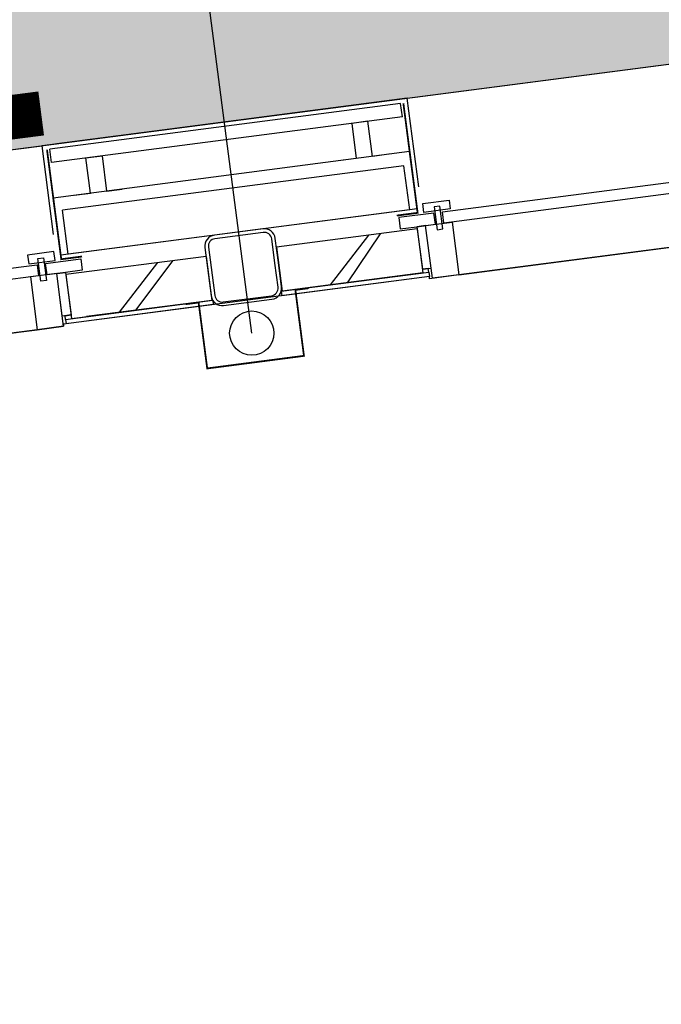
# Model space of a CAD drawing. Extents: x 117893332 to 118394757, y 454959407 to 455669244.
# Tile 47 of 256: x 118264482 to 118265929, y 455189414 to 455191635. Entities that reach past the tile are written whole.
import ezdxf
from ezdxf.enums import TextEntityAlignment as Align

# ---------------------------------------------------------------- set-up
doc = ezdxf.new("R2010")
doc.units = 0
doc.header["$LTSCALE"] = 200
doc.linetypes.add('Tauw_L_Center2', pattern=[6.4990000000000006, 4, -0.833, 0.833, -0.833])
doc.layers.get('0').update_dxf_attribs({"linetype": 'CONTINUOUS'})
for name, color, linetype in [('EL6312--', 6, 'CONTINUOUS'), ('EL_N_A_EB00----REVISIE~-_-----', 1, 'CONTINUOUS'), ('ZU_N_-_EL999---LU_pvc110_sdr34~H_-----', 2, 'Tauw_L_Center2'), ('ZU_N_-_ML999---LU_pvc110_sdr34__20_^200~M_-----', 7, 'CONTINUOUS'), ('ZU_N_A_EV01----_kant verharding ov grind~k_-----', 253, 'CONTINUOUS'), ('ZU_N_A_EV02----_kant molgoot ov betonstraatsteen~k_-----', 253, 'CONTINUOUS'), ('ZU_N_A_EV02----_kant verharding ov betontegels-halfsteensverband~k_-----', 253, 'CONTINUOUS'), ('ZU_N_A_EV09----_Trottoirband_130-150-250~A_-----', 253, 'CONTINUOUS'), ('ZU_N_A_HV01----_arcering verharding gv asfalt~v_-----', 253, 'CONTINUOUS'), ('ZU_N_A_HV01----_arcering verharding ov grind~v_-----', 253, 'CONTINUOUS'), ('ZU_N_A_HV02----molgoot ov betonstraatsteen~v_-----', 253, 'CONTINUOUS'), ('ZU_N_D_EB00----ONDERDEEL~-_-----', 2, 'CONTINUOUS'), ('ZU_N_D_EB00--F-METSELWERK~-_-----', 7, 'CONTINUOUS')]:
    doc.layers.add(name, color=color, linetype=linetype)
doc.styles.add('BURO-018', font='Isocp.shx', dxfattribs={"height": 360})

# ---------------------------------------------------------------- blocks, each defined once
blk = doc.blocks.new('A$C06DD79C7')
at = {"layer": 'ZU_N_D_EB00--F-METSELWERK~-_-----'}
h = blk.add_hatch(dxfattribs=at)
h.set_pattern_fill('T,_O', color=256, scale=60, angle=90.00000000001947)
h.set_pattern_definition([(135.0000000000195, (16704.99999999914, -7375.524265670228), (-132.5825214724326, -132.5825214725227), [])])
h.paths.add_polyline_path([(16754.99999999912, -7216.04853134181), (16654.99999999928, -7216.04853134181), (16654.99999999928, -7323.75817362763), (16654.99999999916, -7534.999999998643), (16754.99999999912, -7534.999999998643)])
h = blk.add_hatch(dxfattribs=at)
h.set_pattern_fill('T,_O', color=256, scale=60, angle=90.00000000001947)
h.set_pattern_definition([(135.0000000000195, (16704.99999999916, -7855.100734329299), (-132.5825214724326, -132.5825214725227), [])])
h.paths.add_polyline_path([(16754.99999999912, -7694.999999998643), (16654.9999999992, -7694.999999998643), (16654.99999999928, -8015.201468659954), (16754.99999999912, -8015.201468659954)])
for p, q in [((17049.9999999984, -6272.075829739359), (17049.9999999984, -7200.424170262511)), ((16759.9999999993, -7154.663867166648), (16759.9999999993, -6317.836132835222)), ((16785.60735274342, -6317.836132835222), (16785.60735274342, -7154.663867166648)), ((16639.9999999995, -6336.250000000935), (16639.9999999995, -7136.250000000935)), ((16759.99999999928, -7136.250000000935), (16639.99999999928, -7136.250000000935)), ((16639.99999999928, -7136.250000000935), (16639.99999999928, -7196.250000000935)), ((16759.99999999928, -7196.250000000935), (16759.99999999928, -7136.250000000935)), ((16809.99999999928, -7136.250000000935), (16789.99999999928, -7136.250000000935)), ((16789.99999999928, -7136.250000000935), (16789.99999999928, -7196.250000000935)), ((16809.99999999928, -7196.250000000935), (16809.99999999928, -7136.250000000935)), ((16747.31813627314, -7171.487203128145), (16747.31813627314, -7158.482479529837)), ((16747.31813627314, -7158.482479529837), (16799.36408091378, -7158.482479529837)), ((16799.36408091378, -7171.487203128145), (16747.31813627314, -7171.487203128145)), ((16785.60735274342, -7154.663867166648), (16759.9999999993, -7154.663867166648)), ((16799.36408091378, -7158.482479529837), (16799.36408091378, -7171.487203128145)), ((16759.99999999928, -7216.048531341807), (16759.99999999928, -7174.088020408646)), ((16759.99999999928, -7174.088020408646), (16785.60735274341, -7174.088020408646)), ((16785.60735274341, -7174.088020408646), (16785.60735274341, -7253.996960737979)), ((16639.99999999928, -7196.250000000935), (16759.99999999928, -7196.250000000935)), ((16654.99999999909, -7202.727811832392), (16644.99999999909, -7202.727811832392)), ((16644.99999999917, -7537.087121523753), (16644.99999999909, -7202.727811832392)), ((16654.99999999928, -7202.727811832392), (16663.32496407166, -7202.727811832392)), ((16654.99999999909, -7202.727811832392), (16654.99999999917, -7537.087121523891)), ((16754.99999999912, -7216.048531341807), (16654.99999999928, -7216.048531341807)), ((16654.99999999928, -7216.048531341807), (16654.99999999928, -7323.75817362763)), ((16663.32496407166, -7216.048531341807), (16663.32496407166, -7196.250000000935)), ((16663.32496407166, -7196.250000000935), (16759.99999999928, -7196.250000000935)), ((16663.32496407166, -7202.727811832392), (16663.32496407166, -7216.134543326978)), ((16759.99999999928, -7216.048531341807), (16663.32496407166, -7216.048531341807)), ((16754.99999999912, -7534.99999999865), (16754.99999999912, -7216.048531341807)), ((16759.99999999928, -7196.250000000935), (16759.99999999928, -7216.048531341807)), ((16759.99999999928, -7253.996960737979), (16759.99999999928, -7216.048531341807)), ((16759.99999999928, -7216.048531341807), (16759.99999999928, -7216.048531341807)), ((16789.99999999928, -7196.250000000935), (16809.99999999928, -7196.250000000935)), ((16799.99999999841, -7210.424170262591), (16929.9999999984, -7210.424170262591)), ((16799.99999999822, -7210.424170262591), (16929.99999999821, -7210.424170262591)), ((16799.99999999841, -8020.825829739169), (16799.99999999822, -7210.424170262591)), ((16848.46967020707, -7200.424170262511), (17049.9999999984, -7200.424170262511)), ((16929.9999999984, -8020.825829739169), (16929.99999999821, -7210.424170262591)), ((17009.99999999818, -7216.606387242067), (17039.99999999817, -7216.606387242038)), ((17009.99999999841, -8014.643612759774), (17009.99999999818, -7216.606387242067)), ((17039.9999999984, -8014.643612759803), (17039.99999999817, -7216.606387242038)), ((17049.9999999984, -8030.825829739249), (17049.9999999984, -7200.424170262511)), ((16799.9999999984, -7227.220220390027), (16899.9999999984, -7227.220220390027)), ((16799.9999999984, -8004.029779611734), (16799.9999999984, -7227.220220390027)), ((16899.9999999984, -8004.029779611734), (16899.9999999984, -7227.220220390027)), ((17049.9999999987, -7449.930734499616), (17049.99999999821, -7234.336333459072)), ((16654.99999999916, -7534.999999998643), (16654.99999999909, -7249.960694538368)), ((16759.99999999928, -7253.996960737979), (16759.99999999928, -7253.996960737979)), ((16785.60735274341, -7253.996960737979), (16759.99999999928, -7253.996960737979)), ((16929.99999999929, -7257.651402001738), (16929.99999999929, -7294.998276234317)), ((16929.99999999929, -7294.998276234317), (17009.99999999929, -7294.998276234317)), ((17009.99999999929, -7294.998276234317), (17009.99999999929, -7331.714846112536)), ((17009.99999999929, -7331.714846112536), (16929.99999999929, -7331.714846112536)), ((16929.99999999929, -7331.714846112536), (16929.99999999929, -7366.901322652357)), ((16654.99999999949, -7537.087121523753), (16644.99999999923, -7537.087121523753)), ((16754.99999999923, -7534.999999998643), (16654.99999999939, -7534.999999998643)), ((16644.99999999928, -8028.522188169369), (16644.9999999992, -7692.912878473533)), ((16654.99999999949, -7692.912878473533), (16644.99999999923, -7692.912878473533)), ((16654.99999999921, -7692.912878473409), (16654.99999999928, -8028.522188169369)), ((16654.99999999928, -8015.201468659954), (16654.9999999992, -7694.999999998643)), ((16754.99999999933, -7694.999999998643), (16654.99999999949, -7694.999999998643)), ((16754.99999999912, -8015.201468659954), (16754.99999999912, -7694.99999999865)), ((16929.99999999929, -7899.535153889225), (16929.99999999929, -7864.348677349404)), ((17009.99999999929, -7899.535153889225), (16929.99999999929, -7899.535153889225)), ((17009.99999999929, -7936.251723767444), (17009.99999999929, -7899.535153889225)), ((16929.99999999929, -7973.598598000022), (16929.99999999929, -7936.251723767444)), ((16929.99999999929, -7936.251723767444), (17009.99999999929, -7936.251723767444)), ((16759.99999999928, -7977.253039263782), (16759.99999999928, -7977.253039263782)), ((16759.99999999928, -7977.253039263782), (16759.99999999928, -8015.201468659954)), ((16785.60735274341, -7977.253039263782), (16759.99999999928, -7977.253039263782)), ((16785.60735274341, -8057.161979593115), (16785.60735274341, -7977.253039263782)), ((16754.99999999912, -8015.201468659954), (16654.99999999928, -8015.201468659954)), ((16663.32496407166, -8028.522188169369), (16663.32496407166, -8015.115456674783)), ((16663.32496407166, -8015.201468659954), (16663.32496407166, -8035.000000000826)), ((16759.99999999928, -8015.201468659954), (16663.32496407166, -8015.201468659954)), ((16759.99999999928, -8015.201468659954), (16759.99999999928, -8015.201468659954)), ((16759.99999999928, -8015.201468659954), (16759.99999999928, -8057.161979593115)), ((16759.99999999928, -8035.000000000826), (16759.99999999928, -8015.201468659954)), ((16799.9999999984, -8004.029779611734), (16899.9999999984, -8004.029779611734)), ((17009.99999999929, -8014.643612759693), (17039.99999999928, -8014.643612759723)), ((16639.99999999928, -8095.000000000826), (16639.99999999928, -8035.000000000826)), ((16639.99999999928, -8035.000000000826), (16759.99999999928, -8035.000000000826)), ((16654.99999999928, -8028.522188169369), (16644.99999999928, -8028.522188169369)), ((16654.99999999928, -8028.522188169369), (16663.32496407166, -8028.522188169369)), ((16663.32496407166, -8035.000000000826), (16759.99999999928, -8035.000000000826)), ((16759.99999999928, -8035.000000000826), (16759.99999999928, -8095.000000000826)), ((16789.99999999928, -8095.000000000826), (16789.99999999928, -8035.000000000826)), ((16789.99999999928, -8035.000000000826), (16809.99999999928, -8035.000000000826)), ((16799.99999999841, -8020.825829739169), (16929.9999999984, -8020.825829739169)), ((16809.99999999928, -8035.000000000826), (16809.99999999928, -8095.000000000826)), ((16848.46967020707, -8030.825829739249), (17049.9999999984, -8030.825829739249)), ((17049.9999999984, -8030.825829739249), (17049.9999999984, -8959.174170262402)), ((16799.36408091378, -8059.762796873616), (16747.31813627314, -8059.762796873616)), ((16747.31813627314, -8059.762796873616), (16747.31813627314, -8072.767520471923)), ((16759.99999999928, -8057.161979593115), (16785.60735274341, -8057.161979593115)), ((16799.36408091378, -8072.767520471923), (16799.36408091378, -8059.762796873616)), ((16747.31813627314, -8072.767520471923), (16799.36408091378, -8072.767520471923)), ((16759.9999999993, -8913.413867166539), (16759.9999999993, -8076.586132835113)), ((16759.9999999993, -8076.586132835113), (16785.60735274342, -8076.586132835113)), ((16785.60735274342, -8076.586132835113), (16785.60735274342, -8913.413867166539)), ((16759.99999999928, -8095.000000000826), (16639.99999999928, -8095.000000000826)), ((16639.9999999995, -8095.000000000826), (16639.9999999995, -8895.000000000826)), ((16809.99999999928, -8095.000000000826), (16789.99999999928, -8095.000000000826))]:
    blk.add_line(p, q, dxfattribs=at)
at = {"layer": 'ZU_N_D_EB00--F-METSELWERK~-_-----', "flags": 128}
blk.add_lwpolyline([(16639.99999999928, -8895.000000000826), (16639.9999999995, -8095.000000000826), (16639.99999999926, -8028.522188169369), (16644.99999999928, -8028.522188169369), (16644.99999999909, -7196.250000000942), (16639.99999999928, -7196.250000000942), (16639.99999999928, -7136.250000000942), (16639.9999999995, -6336.250000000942), (16639.99999999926, -6269.772188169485), (16644.99999999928, -6269.772188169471), (16644.99999999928, -6256.451468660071), (16654.99999999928, -6256.451468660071), (16654.99999999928, -5778.548531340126), (16663.32496407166, -5778.548531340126), (16663.32496407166, -5765.227811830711), (16639.99999999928, -5765.227811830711), (16639.99999999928, -5698.749999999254), (16639.9999999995, -4898.749999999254)], dxfattribs=at)
at = {"layer": 'ZU_N_D_EB00--F-METSELWERK~-_-----'}
for points, const_width in [([(17039.99999999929, -7210.424170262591), (16790.75600005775, -7210.424170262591), (16790.75600005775, -7257.80557417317)], 3.999999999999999), ([(16654.01672482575, -7754.999999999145), (16654.01672482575, -7724.999999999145), (16504.01672482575, -7724.999999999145), (16504.01672482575, -7504.999999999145), (16654.01672482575, -7504.999999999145), (16654.01672482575, -7474.999999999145)], 4), ([(17039.99999999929, -8020.825829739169), (16790.75600005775, -8020.825829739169), (16790.75600005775, -7973.444425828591)], 3.999999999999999)]:
    blk.add_lwpolyline(points, dxfattribs=dict(at, const_width=const_width))
at = {"layer": 'ZU_N_D_EB00--F-METSELWERK~-_-----', "flags": 128}
for points in [[(16719.99999999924, -7694.999999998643), (16774.99999999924, -7694.999999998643, 0.414213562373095), (16799.99999999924, -7669.999999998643), (16799.99999999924, -7559.999999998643, 0.414213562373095), (16774.99999999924, -7534.999999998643), (16664.99999999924, -7534.999999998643, 0.414213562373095), (16639.99999999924, -7559.999999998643), (16639.99999999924, -7669.999999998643, 0.414213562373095), (16664.99999999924, -7694.999999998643)], [(16719.99999999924, -7686.999999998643), (16774.99999999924, -7686.999999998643, 0.414213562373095), (16791.99999999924, -7669.999999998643), (16791.99999999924, -7559.999999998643, 0.414213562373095), (16774.99999999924, -7542.999999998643), (16664.99999999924, -7542.999999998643, 0.414213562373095), (16647.99999999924, -7559.999999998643), (16647.99999999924, -7669.999999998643, 0.414213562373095), (16664.99999999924, -7686.999999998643)]]:
    blk.add_lwpolyline(points, format="xyb", close=True, dxfattribs=at)
at = {"layer": 'ZU_N_D_EB00--F-METSELWERK~-_-----'}
blk.add_circle((16570.0000005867, -7614.999999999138), 50, dxfattribs=at)
blk = doc.blocks.new('E00172')
at = {"color": 0, "linetype": 'Continuous', "const_width": 0.5}
blk.add_lwpolyline([(-2.499999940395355, 0.75), (2.5, 0.75)], dxfattribs=at)
at = {"color": 0, "linetype": 'Continuous', "style": 'BURO-018'}
for tag, p in [('E_GKAST', (5.960464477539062e-08, 11.5)), ('E_GROEP', (5.960464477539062e-08, 8.500000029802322)), ('E_SGROEP', (4.500000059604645, 8.500000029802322)), ('E_ARMCODE', (0, 3.500000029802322)), ('E_SLET', (4.500000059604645, 2.500000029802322))]:
    blk.add_attdef(tag, text='', height=1.8, dxfattribs=at).set_placement(p, align=Align.MIDDLE)
blk = doc.blocks.new('A$C051E189E')
at = {"layer": 'EL6312--', "xscale": 199.9999999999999, "yscale": 199.9999999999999, "zscale": 199.9999999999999, "rotation": 269.9226929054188}
blk.add_blockref('E00172', (-1777.269604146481, -65910.19796687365), dxfattribs=at)

msp = doc.modelspace()

# ---------------------------------------------------------------- hatches: boundary and pattern name
at = {"layer": 'ZU_N_A_HV01----_arcering verharding gv asfalt~v_-----'}
h = msp.add_hatch(dxfattribs=at)
h.set_pattern_fill('ASFALT', color=256, scale=3000)
h.set_pattern_definition([(157.416313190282, (118248804.6750337, 455213277.5848131), (-144.0121693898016, -346.2448484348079), []), (217.416313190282, (118248804.6750337, 455213277.5848131), (227.8507499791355, -297.8406213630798), [])])
h.paths.add_polyline_path([(118253562.4644317, 455173882.7550641, -0.413670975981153), (118245855.7562277, 455163886.7559816), (118232779.448046, 455162183.4266028, -0.2396013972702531), (118226539.3488066, 455164396.4313046), (118222931.5859316, 455163926.7441258), (118222383.7487684, 455168135.4742161), (118218106.8741981, 455167574.5760993), (118214434.7360406, 455164219.5352659), (118215506.4412013, 455155986.2169401), (118286398.3345948, 455165213.991818), (118285827.6629735, 455169598.1464381), (118269443.6465182, 455167465.4905022, -0.4142135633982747), (118257765.8233637, 455176453.3294046), (118256227.8597453, 455188268.6539, -0.4142135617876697), (118265215.698611, 455199946.4769887), (118292266.1138908, 455203467.5444995), (118291600.0729585, 455208584.3784367), (118288512.0832502, 455208182.4244898, -0.4142135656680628), (118286360.315439, 455209838.5329916), (118282082.5253519, 455242702.4295251), (118277103.5895731, 455242054.3371087, -0.4142135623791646), (118269661.0073064, 455247782.5220213), (118267518.7053234, 455264240.6439259), (118262945.7468947, 455263645.3963049), (118267639.6027709, 455227475.8892438), (118267223.0791646, 455227421.9624292), (118267223.0953798, 455227421.8374796), (118252708.3945412, 455225558.9908816), (118252749.7655286, 455225241.1604559), (118251437.4330616, 455225070.8540304), (118250715.0444016, 455230620.5667782), (118243327.2569473, 455287376.853917), (118243629.7457429, 455287416.2279319), (118243124.354806, 455290872.4482069), (118240928.7488096, 455307740.0890951, -0.4142135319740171), (118245603.8051835, 455313814.3496923), (118274546.4505115, 455317581.7228291), (118274030.151141, 455321548.2621741), (118245583.3097502, 455317845.426291, -0.4142135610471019), (118239509.0486006, 455322520.4825709), (118233549.7710685, 455368302.3163094, 0.4142135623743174), (118222813.3463366, 455376565.6076621), (118207809.9167748, 455374612.6583502, 0.4142135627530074), (118199546.6254238, 455363876.233606), (118205505.9032047, 455318094.3984217, -0.4142123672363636), (118200830.8688669, 455312020.1400964), (118163460.5556403, 455307155.6086541), (118165370.8677974, 455292480.2047596), (118168069.5899988, 455292831.4889433), (118168020.6380423, 455293207.5597649, -0.4142128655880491), (118177008.4523232, 455304885.379675), (118193278.4294503, 455307003.2308075, -0.1343417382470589), (118196112.2678289, 455306610.6909133), (118204322.7715568, 455303093.5020068), (118205538.0756343, 455305921.5248985, -0.2648123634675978), (118209818.1357149, 455309156.2414026), (118230144.221444, 455311802.0275834, -0.4142136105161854), (118236218.4835087, 455307126.9714311), (118240860.0830218, 455271468.1296604, -0.4142135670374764), (118236185.026669, 455265393.868468), (118214172.9505057, 455262528.6259582), (118214897.7231318, 455256960.5985169, -0.4142135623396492), (118212810.3363711, 455254248.4745319), (118211683.2549989, 455254101.7658931), (118212034.0112402, 455251407.0995864), (118215577.2140856, 455248630.0588531), (118219142.1158661, 455249094.050086), (118218436.6095952, 455254511.7740204, -0.4142294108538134), (118220523.9794215, 455257224.0278775), (118236969.7760967, 455259364.7257031, -0.4142130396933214), (118243044.0360546, 455254689.6790598), (118246252.6892428, 455230039.716037)])
h.paths.add_polyline_path([(118261528.7105488, 455214269.2460867, -0.4142135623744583), (118263616.0973097, 455216981.3700716), (118275257.8857749, 455218496.745074, -0.414213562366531), (118277970.0097599, 455216409.3583131), (118278976.6705481, 455208675.7399464, -0.4142135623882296), (118276889.283787, 455205963.6159614), (118274097.8328038, 455205600.2615634, -0.4142135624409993), (118272506.4212083, 455206825.0918127), (118272485.2704835, 455206987.5811397), (118269242.6258282, 455206565.4962798), (118269263.7765531, 455206403.0069523, -0.4142135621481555), (118268038.9463059, 455204811.595358), (118265247.4953238, 455204448.240958, -0.4142135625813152), (118262535.371337, 455206535.6277188)], flags=16)
h.paths.add_polyline_path([(118241537.8751546, 455300913.520497), (118240100.0229776, 455300726.2209592), (118239912.72344, 455302164.0731364), (118241350.575617, 455302351.3726742)], flags=16)
h.paths.add_polyline_path([(118240440.7304615, 455309039.881115), (118239002.8782845, 455308852.5815772), (118238815.5787469, 455310290.4337544), (118240253.430924, 455310477.7332923)], flags=16)
h.paths.add_polyline_path([(118229627.9109464, 455315768.5622057), (118215546.7017315, 455313935.6554853, -0.4142135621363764), (118209472.4405793, 455318610.7117853), (118204138.0194814, 455359592.1202821, -0.4142394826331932), (118213125.739277, 455371270.8578054), (118217290.6037433, 455371812.9851407, -0.4142135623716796), (118228968.4268994, 455362825.1463385), (118234302.9672465, 455321842.823391, -0.4142135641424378)], flags=16)
h.paths.add_polyline_path([(118229573.6982125, 455316185.0486755), (118215492.4889975, 455314352.1419551, -0.4142135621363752), (118209888.927049, 455318664.9245196), (118204554.5035642, 455359646.3513534, -0.4142400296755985), (118213179.9520113, 455370854.3713357), (118217344.8164798, 455371396.4986713, -0.4142135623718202), (118228551.94043, 455362770.933602), (118233886.4807771, 455321788.6106545, -0.4142135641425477)], flags=0)
h.paths.add_polyline_path([(118232786.1213894, 455366810.1098367), (118231546.5936505, 455366648.6447184), (118231359.294113, 455368086.4968955), (118232598.8218518, 455368247.9620139)], flags=0)
at = {"layer": 'ZU_N_A_HV01----_arcering verharding ov grind~v_-----'}
h = msp.add_hatch(dxfattribs=at)
h.set_pattern_fill('10305012', color=256, scale=100000, angle=-1.272221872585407e-14)
h.set_pattern_definition([(80.158374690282, (118248197.504333, 455215256.2450483), (-519.4484706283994, 204.5673291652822), [136.3599999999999, -545.9699999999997]), (114.674251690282, (118248104.1793311, 455214718.3087171), (-519.452249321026, 204.5570103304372), [136.36, -828.5899999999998]), (158.505112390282, (118248047.2492719, 455214842.216862), (-116.6336148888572, -672.269483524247), [111.56, -446.7]), (216.327513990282, (118248580.3641231, 455215350.5527365), (519.4528186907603, -204.5644303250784), [111.56, -677.95]), (260.158374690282, (118247853.5731472, 455214817.0066498), (519.4484706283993, -204.5673291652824), [136.36, -545.9699999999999]), (294.6742516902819, (118247830.2700628, 455214682.6548088), (519.4522493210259, -204.5570103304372), [136.36, -828.5899999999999]), (338.505112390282, (118247887.109584, 455214558.7449633), (116.6336148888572, 672.269483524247), [111.56, -446.7]), (36.32751399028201, (118247471.5445072, 455214722.4340285), (-519.4528186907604, 204.5644303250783), [111.56, -677.9499999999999]), (80.158374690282, (118247662.4380535, 455213855.5421481), (-636.0742566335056, -467.7116370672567), [121.7, -560.6099999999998]), (138.268162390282, (118249241.5929214, 455213361.7755755), (-519.4455923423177, 204.5596851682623), [122.34, -1809.56]), (182.0032946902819, (118247591.9378671, 455214056.8965694), (-1155.527501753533, -263.1445632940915), [148.58, -1527.41]), (216.327513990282, (118247560.7880993, 455214724.0065625), (-116.6272087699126, -672.2821011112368), [147.88, -641.66]), (260.158374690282, (118247324.3162447, 455213964.1062804), (636.0742566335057, 467.7116370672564), [122.42, -559.8799999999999]), (138.268162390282, (118248952.8003716, 455213148.5450379), (-519.4455923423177, 204.5596851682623), [122.05, -1809.86]), (182.0032946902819, (118247542.5907006, 455213767.4152691), (519.4481581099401, -204.5566902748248), [148.23, -1527.77]), (36.32751399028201, (118247542.5907006, 455213767.4152691), (116.6272087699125, 672.2821011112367), [148.77, -640.7699999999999]), (124.0852980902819, (118248741.4166619, 455212685.6880116), (402.8239520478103, -876.8330482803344), [91.37999999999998, -2273.059999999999]), (182.0032946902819, (118247248.6700048, 455214047.3383011), (519.4481581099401, -204.5566902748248), [91.58999999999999, -1584.39]), (229.178732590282, (118245884.987629, 455213108.7148913), (-752.6957943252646, -1139.991792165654), [122.33, -2002.14]), (260.158333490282, (118248518.8884684, 455212665.5964541), (519.4483235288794, -204.567702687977), [98.46999999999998, -583.8399999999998]), (124.0852980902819, (118248553.3200312, 455212492.8053166), (402.8239520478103, -876.8330482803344), [91.47999999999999, -2272.949999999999]), (182.0032946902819, (118247212.0152939, 455213782.2897098), (519.4481581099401, -204.5566902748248), [100.47, -1575.52]), (229.178732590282, (118246008.496436, 455212926.3011627), (-752.6957943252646, -1139.991792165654), [104.97, -2019.5]), (80.15833349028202, (118247280.6364327, 455213861.7216769), (-519.4483235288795, 204.5677026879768), [111.56, -570.7499999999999]), (147.657872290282, (118248216.1412204, 455214102.4384344), (-519.4458520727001, 204.5641717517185), [108.56, -3442.359999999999]), (192.8293316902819, (118248124.4287349, 455214160.506144), (-636.0740668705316, -467.7148960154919), [95.27999999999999, -1089.83]), (248.355151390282, (118246642.7619532, 455212531.659454), (-116.6333622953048, -672.2727902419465), [87.77999999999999, -2585.23]), (294.6742516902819, (118247999.1521842, 455214057.7662294), (116.6337732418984, 672.2708976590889), [111.58, -853.36]), (147.657872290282, (118248143.4663582, 455213894.47801), (-519.4458520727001, 204.5641717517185), [115.69, -3435.23]), (192.8293316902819, (118248228.0665938, 455213913.7492485), (-636.0740668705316, -467.7148960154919), [86.77, -1098.34]), (248.355151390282, (118246873.9568269, 455212393.3647003), (-116.6333622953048, -672.2727902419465), [93.94000000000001, -2579.08]), (114.674251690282, (118248262.7262007, 455214001.0634705), (-116.6337732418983, -672.270897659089), [111.56, -853.3799999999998])])
h.paths.add_polyline_path([(118256436.6589185, 455191627.5644963, 0.08572107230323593), (118256297.2740704, 455188277.6893476), (118257964.3156205, 455175470.7303973, 0.07471116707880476), (118258687.5780935, 455172942.0370893), (118267246.7922041, 455174056.1630796), (118267076.4407253, 455175364.879323), (118260343.5323239, 455174488.4778047), (118258255.0512732, 455190533.1232325), (118271850.7965865, 455192302.8386553), (118271680.4137072, 455193611.7961308)])
at = {"layer": 'ZU_N_A_HV02----molgoot ov betonstraatsteen~v_-----'}
h = msp.add_hatch(dxfattribs=at)
h.set_pattern_fill('BRICK', color=256, scale=33.07086, angle=-1.272221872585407e-14)
h.set_pattern_definition([(97.41631319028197, (118248804.6750337, 455213277.5848131), (-208.2431961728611, -27.10636212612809), []), (187.416313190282, (118248804.6750337, 455213277.5848131), (54.21272425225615, -416.4863923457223), [209.999961, -209.999961]), (187.416313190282, (118248777.5686716, 455213485.8280093), (54.21272425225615, -416.4863923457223), [-209.999961, 209.999961])])
h.paths.add_polyline_path([(118236130.8139392, 455265810.3549383), (118213702.2513011, 455262890.899698), (118213756.4640354, 455262474.4132282), (118214481.2366621, 455256906.3857827, -0.4142135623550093), (118212756.1236366, 455254664.9610016), (118211212.5557949, 455254464.0396285), (118211639.701332, 455251182.5165892), (118215456.7662472, 455248190.8321688), (118219612.8361661, 455248731.8037606), (118218853.0924128, 455254566.0083225, -0.4142295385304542), (118220578.1913303, 455256807.5413003), (118237024.0330728, 455258948.2449923, -0.4142135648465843), (118242627.5950311, 455254635.4624813), (118245836.2027732, 455229985.5033018), (118253115.1089609, 455174065.6917914, -0.4217249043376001), (118245799.5223966, 455164302.9789468), (118232725.1971481, 455162599.9081029, -0.2477245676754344), (118226700.8242866, 455164840.9923619), (118223293.5470863, 455164399.8447171), (118222745.9989425, 455168606.3544288), (118217921.2696704, 455167973.9016491), (118213990.0282083, 455164382.1316596), (118215144.1674659, 455155515.5177361), (118286452.5473291, 455164797.5053483), (118286398.3345948, 455165213.991818), (118215506.4412013, 455155986.2169401), (118214434.7360406, 455164219.5352659), (118218106.8741981, 455167574.5760993), (118222383.7487684, 455168135.4742161), (118222931.5859316, 455163926.7441258), (118226539.3488066, 455164396.4313046, 0.2396013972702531), (118232779.448046, 455162183.4266028), (118245855.7562277, 455163886.7559816, 0.4136709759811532), (118253562.4644317, 455173882.7550641), (118246252.6892428, 455230039.716037), (118243044.0360546, 455254689.6790598, 0.4142130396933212), (118236969.7760967, 455259364.7257031), (118220523.9794215, 455257224.0278775, 0.414229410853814), (118218436.6095952, 455254511.7740204), (118219142.1158661, 455249094.050086), (118215577.2140856, 455248630.0588531), (118212034.0112402, 455251407.0995864), (118211683.2549989, 455254101.7658931), (118212810.3363711, 455254248.4745319, 0.4142135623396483), (118214897.7231318, 455256960.5985169), (118214172.9505057, 455262528.6259582), (118236185.026669, 455265393.868468, 0.4142135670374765), (118240860.0830218, 455271468.1296604), (118236218.4835087, 455307126.9714311, 0.4142136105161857), (118230144.221444, 455311802.0275834), (118209818.1357149, 455309156.2414026, 0.2648123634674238), (118205538.0756343, 455305921.5248985), (118204322.7715568, 455303093.5020068), (118196112.2678289, 455306610.6909133, 0.1343417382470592), (118193278.4294503, 455307003.2308075), (118177008.4523232, 455304885.379675, 0.4142128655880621), (118168020.6380423, 455293207.5597649), (118168069.5899988, 455292831.4889433), (118168486.0764684, 455292885.7016779), (118168437.1245119, 455293261.7724997, -0.4142128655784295), (118177062.6660484, 455304468.8933343), (118193332.6431336, 455306586.7444612, -0.1343417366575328), (118195946.8851516, 455306224.6227999), (118199133.4112065, 455304859.5891468), (118204543.5389405, 455302542.0162089), (118205924.3779531, 455305755.5830221, -0.2648230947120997), (118209872.8562951, 455308739.8174797), (118222172.9640686, 455310340.868138), (118230198.421261, 455311385.5394321, -0.4142143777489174), (118235801.9970393, 455307072.7586945), (118240443.5965525, 455271413.9169239, -0.4142135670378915)])
h = msp.add_hatch(dxfattribs=at)
h.set_pattern_fill('BRICK', color=256, scale=33.07086)
h.set_pattern_definition([(97.41631319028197, (118248804.6750337, 455213277.5848131), (-208.2431961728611, -27.10636212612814), []), (187.416313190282, (118248804.6750337, 455213277.5848131), (54.21272425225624, -416.4863923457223), [209.999961, -209.999961]), (187.416313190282, (118248777.5686716, 455213485.8280093), (54.21272425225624, -416.4863923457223), [-209.999961, 209.999961])])
h.paths.add_polyline_path([(118274235.6642532, 455201120.5775577), (118274276.9691945, 455200803.2545261), (118273979.4788588, 455200764.5311442), (118273938.1739175, 455201081.854176), (118265215.698611, 455199946.4769887, 0.002879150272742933), (118265096.7916708, 455199930.302415), (118265138.007419, 455199613.6646045), (118264840.5170834, 455199574.9412227), (118264800.3051654, 455199883.8671613, 0.4024533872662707), (118256227.8597453, 455188268.6539), (118257765.8233637, 455176453.3294047, 0.414213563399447), (118269443.6465182, 455167465.4905022), (118279042.6679922, 455168714.964963), (118279002.1352845, 455169026.3553495), (118279299.6256202, 455169065.0787311), (118279340.1583277, 455168753.6883451), (118285827.6629735, 455169598.1464382), (118285773.4502392, 455170014.6329079), (118285674.2867969, 455170001.7251143), (118285674.4025296, 455170000.8360046), (118282798.6626198, 455169626.5099819), (118279922.92271, 455169252.1839592), (118277047.1828002, 455168877.8579365), (118274171.4428905, 455168503.5319141), (118271295.7029807, 455168129.2058911), (118271196.5335149, 455168116.3443498), (118271196.5395354, 455168116.2980973), (118270085.6554721, 455167971.6978112), (118269389.4337666, 455167881.976994, -0.03330477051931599), (118268061.3467104, 455167798.3911037), (118267961.3467077, 455167798.3911037), (118267961.3467077, 455167799.2642246, -0.3728751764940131), (118258182.3098599, 455176507.5421212), (118256644.3462178, 455188322.8666134, -0.414213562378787), (118265269.9113453, 455199529.990519), (118292320.3266251, 455203051.0580299), (118292266.1138908, 455203467.5444996), (118288222.5645223, 455202941.2083911), (118288263.8694637, 455202623.8853595), (118287966.3791281, 455202585.1619776), (118287925.0741867, 455202902.4850094)])
at = {"layer": 'ZU_N_D_EB00--F-METSELWERK~-_-----'}
h = msp.add_hatch(dxfattribs=at)
h.set_pattern_fill('T,_O', color=256, scale=60, angle=187.4163131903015)
h.set_pattern_definition([(232.4163131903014, (118265226.2496985, 455191092.6317522), (148.5868745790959, -114.3599173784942), [])])
h.paths.add_polyline_path([(118265061.0343976, 455191121.548002), (118265073.9421916, 455191022.3845568), (118265391.4649993, 455191063.7155024), (118265378.5572054, 455191162.8789476)])
h = msp.add_hatch(dxfattribs=at)
h.set_pattern_fill('T,_O', color=256, scale=60, angle=187.4163131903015)
h.set_pattern_definition([(232.4163131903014, (118264750.68515, 455191030.7290101), (148.5868745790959, -114.3599173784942), [])])
h.paths.add_polyline_path([(118264586.0896207, 455191059.7259336), (118264598.9974145, 455190960.5624884), (118264705.8060066, 455190974.465427), (118264915.2806793, 455191001.7320867), (118264902.3728854, 455191100.8955318)])

# ---------------------------------------------------------------- linework, layer by layer
at = {"layer": 'ZU_N_-_EL999---LU_pvc110_sdr34~H_-----'}
msp.add_line((118265005.5830601, 455190927.7693939), (118264731.3325139, 455193036.1232197), dxfattribs=at)
at = {"layer": 'ZU_N_-_ML999---LU_pvc110_sdr34__20_^200~M_-----', "flags": 128}
msp.add_lwpolyline([(118264864.0113615, 455192015.8644956, 0, 0, 0), (118264925.0398082, 455192119.1869457, 0, 91.824, 0), (118264920.3894406, 455192111.313775, 91.824, 169.728, 0), (118264907.170679, 455192088.9341323, 169.728, 221.712, 0), (118264887.3608452, 455192055.3956651, 221.712, 240, 0), (118264864.0113615, 455192015.8644956, 240, 221.712, 0), (118264840.6618778, 455191976.3333263, 221.712, 169.728, 0), (118264820.852044, 455191942.7948589, 169.728, 91.824, 0), (118264807.6332825, 455191920.4152163, 91.824, 0, 0), (118264802.9829148, 455191912.5420456, 0, 0, 0), (118264864.0113615, 455192015.8644956, 0, 0, 0), (118263945.678893, 455190461.1082181, 0, 0, 0)], format="xyseb", dxfattribs=at)
at = {"layer": 'ZU_N_A_EV01----_kant verharding ov grind~k_-----'}
msp.add_line((118258255.0512732, 455190533.1232325), (118271850.7965865, 455192302.8386553), dxfattribs=at)
at = {"layer": 'ZU_N_A_EV02----_kant molgoot ov betonstraatsteen~k_-----'}
msp.add_lwpolyline([(118264991.1770584, 455199493.7085533, 0.4142135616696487), (118256365.6119276, 455188286.5846718), (118257903.5755366, 455176471.2604347), (118256365.6119277, 455188286.5846717, -0.4142135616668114), (118264991.1770584, 455199493.7085531), (118292041.5923381, 455203014.776064), (118291987.3796038, 455203431.2625337), (118264936.9643241, 455199910.1950229, 0.4142135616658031), (118255949.1254578, 455188232.3719385), (118257487.0890416, 455176417.047709, 0.414213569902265), (118269164.9121905, 455167429.2085311), (118285548.9286865, 455169561.8644723), (118285494.7159522, 455169978.3509421), (118269110.6426685, 455167845.6876335, -0.4142118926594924), (118257903.5755366, 455176471.2604347, 0.3634644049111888), (118267351.2838515, 455167773.0265765)], format="xyb", dxfattribs=at)
at = {"layer": 'ZU_N_A_EV02----_kant verharding ov betontegels-halfsteensverband~k_-----'}
msp.add_line((118258255.0512732, 455190533.1232325), (118271850.7965866, 455192302.8386548), dxfattribs=at)
at = {"layer": 'ZU_N_A_EV09----_Trottoirband_130-150-250~A_-----'}
msp.add_arc((118266560.6907342, 455189613.6460025), 9850.000000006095, 97.41631319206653, 187.4163130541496, dxfattribs=at)
at = {"layer": 'ZU_N_D_EB00----ONDERDEEL~-_-----'}
msp.add_lwpolyline([(118274993.8408169, 455192711.9588412), (118258255.0512732, 455190533.1232325), (118260343.5323239, 455174488.4778048), (118267076.4407254, 455175364.879323), (118267155.7522451, 455175375.2030542), (118267154.4614657, 455175385.1193987), (118269554.5256003, 455175697.5282013), (118269682.3127598, 455174715.8100941), (118270415.1090026, 455174811.1958767)], dxfattribs=at)
at = {"layer": 'ZU_N_D_EB00--F-METSELWERK~-_-----'}
for p, q in [((118265355.9728682, 455191457.4278711), (118266276.5550658, 455191577.2571615)), ((118265355.9728682, 455191457.4278711), (118264532.517974, 455191350.2413365)), ((118265381.9859878, 455191257.5834531), (118265355.9728682, 455191457.4278711)), ((118265341.2168037, 455191445.4227594), (118264549.8555972, 455191342.4137592)), ((118265345.0891419, 455191415.6737259), (118265341.2168037, 455191445.4227594)), ((118265345.0891419, 455191415.6737259), (118264553.7279354, 455191312.6647257)), ((118265267.353044, 455191405.5550624), (118265230.9436284, 455191400.8157633)), ((118265230.9436284, 455191400.8157633), (118265241.2698635, 455191321.4850072)), ((118265277.6792791, 455191326.2243063), (118265267.353044, 455191405.5550624)), ((118264779.937279, 455191382.4471296), (118264566.1464433, 455191354.6186486)), ((118263611.9357764, 455191230.4120462), (118264532.517974, 455191350.2413365)), ((118264558.5310936, 455191150.3969185), (118264532.517974, 455191350.2413365)), ((118264553.7279354, 455191312.6647257), (118264549.8555972, 455191342.4137592)), ((118265361.5458763, 455191337.1409576), (118264557.9236712, 455191232.5359817)), ((118264631.4640332, 455191322.7833891), (118264667.8734488, 455191327.5226883)), ((118264667.8734488, 455191327.5226883), (118264678.199684, 455191248.1919321)), ((118265314.7137263, 455191331.0449638), (118265277.6792791, 455191326.2243063)), ((118265378.3260084, 455191208.2284788), (118265361.5458763, 455191337.1409576)), ((118265348.7626726, 455191305.2239245), (118264578.4515513, 455191204.9549477)), ((118264641.7902683, 455191243.452633), (118264631.4640332, 455191322.7833891)), ((118265241.2698635, 455191321.4850072), (118265206.3777412, 455191316.9432092)), ((118265361.6704664, 455191206.0604793), (118265348.7626726, 455191305.2239245)), ((118265435.4776192, 455191201.1536589), (118266265.3048307, 455191309.1696581)), ((118266268.610175, 455191283.7765249), (118265438.7829636, 455191175.7605258)), ((118264604.7558212, 455191238.6319755), (118264641.7902683, 455191243.452633)), ((118264678.199684, 455191248.1919321), (118264713.0918064, 455191252.73373)), ((118264574.7038032, 455191103.623503), (118264557.9236712, 455191232.5359817)), ((118264574.7038032, 455191103.623503), (118264557.9236712, 455191232.5359817)), ((118265391.0908246, 455191219.974396), (118265450.5888917, 455191227.7190723)), ((118265393.6723833, 455191200.1417069), (118265391.0908246, 455191219.974396)), ((118265429.9152615, 455191214.302406), (118265417.0193296, 455191212.623783)), ((118265417.0193296, 455191212.623783), (118265423.7373128, 455191161.0132313)), ((118265436.6332448, 455191162.6918542), (118265429.9152615, 455191214.302406)), ((118265450.5888917, 455191227.7190723), (118265453.1704504, 455191207.8863834)), ((118265378.3260084, 455191208.2284788), (118264574.7038032, 455191103.623503)), ((118264591.3593451, 455191105.7915025), (118264578.4515513, 455191204.9549477)), ((118265361.6704664, 455191206.0604793), (118264591.3593451, 455191105.7915025)), ((118265416.2159597, 455191198.6464293), (118265336.9755014, 455191188.331948)), ((118265453.1704504, 455191207.8863834), (118265393.6723833, 455191200.1417069)), ((118265419.521304, 455191173.2532961), (118265416.2159597, 455191198.6464293)), ((118265438.7829636, 455191175.7605258), (118265435.4776192, 455191201.1536589)), ((118265336.9755014, 455191188.331948), (118265340.2808458, 455191162.9388148)), ((118265377.9118157, 455191167.8371198), (118265419.521304, 455191173.2532961)), ((118265397.5447215, 455191170.3926735), (118265377.9118157, 455191167.8371198)), ((118265397.5447215, 455191170.3926735), (118265457.0427886, 455191178.1373498)), ((118265413.0340742, 455191051.3965393), (118265397.5447215, 455191170.3926735)), ((118265410.0233359, 455191074.5263773), (118265397.5447215, 455191170.3926735)), ((118265457.0427886, 455191178.1373498), (118265472.5321413, 455191059.1412156)), ((118265378.5572054, 455191162.8789476), (118265061.0343976, 455191121.548002)), ((118265340.2808458, 455191162.9388148), (118265377.9118157, 455191167.8371198)), ((118265340.2808458, 455191162.9388148), (118265340.2808458, 455191162.9388148)), ((118265377.9118157, 455191167.8371198), (118265377.9118157, 455191167.8371198)), ((118265377.9118157, 455191167.8371198), (118265390.3904301, 455191071.9708236)), ((118265378.5572054, 455191162.8789476), (118265391.4649993, 455191063.7155024)), ((118265423.7373128, 455191161.0132313), (118265436.6332448, 455191162.6918542)), ((118265472.5321413, 455191059.1412156), (118266265.8397026, 455191162.4035667)), ((118264559.3574283, 455191111.7102749), (118264499.8593611, 455191103.9655985)), ((118264499.8593611, 455191103.9655985), (118264502.44092, 455191084.1329095)), ((118264561.938987, 455191091.8775858), (118264559.3574283, 455191111.7102749)), ((118265061.0343976, 455191121.548002), (118265073.9421916, 455191022.3845568)), ((118263691.4405274, 455190974.137834), (118264521.2677388, 455191082.1538332)), ((118264502.44092, 455191084.1329095), (118264561.938987, 455191091.8775858)), ((118264521.2677388, 455191082.1538332), (118264524.5730832, 455191056.7606999)), ((118264523.2787163, 455191096.2883773), (118264536.1746483, 455191097.9670003)), ((118264529.9966996, 455191044.6778256), (118264523.2787163, 455191096.2883773)), ((118264536.1746483, 455191097.9670003), (118264542.8926315, 455191046.3564485)), ((118264540.5293984, 455191084.6610628), (118264619.7698566, 455191094.9755442)), ((118264543.8347427, 455191059.2679296), (118264540.5293984, 455191084.6610628)), ((118264902.3728854, 455191100.8955318), (118264586.0896207, 455191059.7259336)), ((118264619.7698566, 455191094.9755442), (118264623.0752009, 455191069.5824109)), ((118264902.3728854, 455191100.8955318), (118264915.2806793, 455191001.7320867)), ((118264565.8113252, 455191062.1285523), (118264506.3132581, 455191054.3838759)), ((118264585.444231, 455191064.6841059), (118264543.8347427, 455191059.2679296)), ((118264565.8113252, 455191062.1285523), (118264585.444231, 455191064.6841059)), ((118264581.3006779, 455190943.132418), (118264565.8113252, 455191062.1285523)), ((118264578.2899396, 455190966.262256), (118264565.8113252, 455191062.1285523)), ((118264623.0752009, 455191069.5824109), (118264585.444231, 455191064.6841059)), ((118264585.444231, 455191064.6841059), (118264585.444231, 455191064.6841059)), ((118264585.444231, 455191064.6841059), (118264597.9228453, 455190968.8178096)), ((118264586.0896207, 455191059.7259336), (118264598.9974145, 455190960.5624884)), ((118264623.0752009, 455191069.5824109), (118264623.0752009, 455191069.5824109)), ((118265071.8725299, 455191022.1151555), (118265404.6742837, 455191065.4349134)), ((118265391.4649993, 455191063.7155024), (118265073.9421916, 455191022.3845568)), ((118265403.5997145, 455191073.6902347), (118265390.3051376, 455191071.9597214)), ((118265390.3904301, 455191071.9708236), (118265410.0233359, 455191074.5263773)), ((118265404.6742837, 455191065.4349134), (118265403.5997145, 455191073.6902347)), ((118265404.6742837, 455191065.4349134), (118265405.9650631, 455191055.5185689)), ((118265472.5321413, 455191059.1412156), (118265413.0340742, 455191051.3965393)), ((118264524.5730832, 455191056.7606999), (118263694.7458717, 455190948.7447008)), ((118264506.3132581, 455191054.3838759), (118264521.8026108, 455190935.3877417)), ((118264542.8926315, 455191046.3564485), (118264529.9966996, 455191044.6778256)), ((118265405.9650631, 455191055.5185689), (118265073.1633093, 455191012.1988109)), ((118265071.8725299, 455191022.1151555), (118265073.1633093, 455191012.1988109)), ((118264585.7881301, 455190958.8430774), (118264917.3503409, 455191002.001488)), ((118264918.6411202, 455190992.0851434), (118264587.0789095, 455190948.9267329)), ((118264915.2806793, 455191001.7320867), (118264632.6258839, 455190964.9398006)), ((118264917.3503409, 455191002.001488), (118264918.6411202, 455190992.0851434)), ((118264597.9228453, 455190968.8178096), (118264578.2899396, 455190966.262256)), ((118264584.713561, 455190967.0983986), (118264598.0081378, 455190968.8289119)), ((118264598.9974145, 455190960.5624884), (118264705.8060066, 455190974.465427)), ((118264585.7881301, 455190958.8430774), (118264584.713561, 455190967.0983986)), ((118264585.7881301, 455190958.8430774), (118264587.0789095, 455190948.9267329)), ((118263728.4950494, 455190832.1253907), (118264521.8026108, 455190935.3877417)), ((118264521.8026108, 455190935.3877417), (118264581.3006779, 455190943.132418))]:
    msp.add_line(p, q, dxfattribs=at)
msp.add_circle((118265005.5830601, 455190927.7693939), 50, dxfattribs=at)

# ---------------------------------------------------------------- block references
at = {"layer": 'EL_N_A_EB00----REVISIE~-_-----', "rotation": 97.41631319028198}
msp.add_blockref('A$C051E189E', (118198465.6587423, 455184465.46283), dxfattribs=at)
at = {"layer": 'ZU_N_D_EB00--F-METSELWERK~-_-----', "rotation": 97.41631319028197}
msp.add_blockref('A$C06DD79C7', (118259593.1081578, 455173513.458025), dxfattribs=at)

doc.saveas('drawing.dxf')
